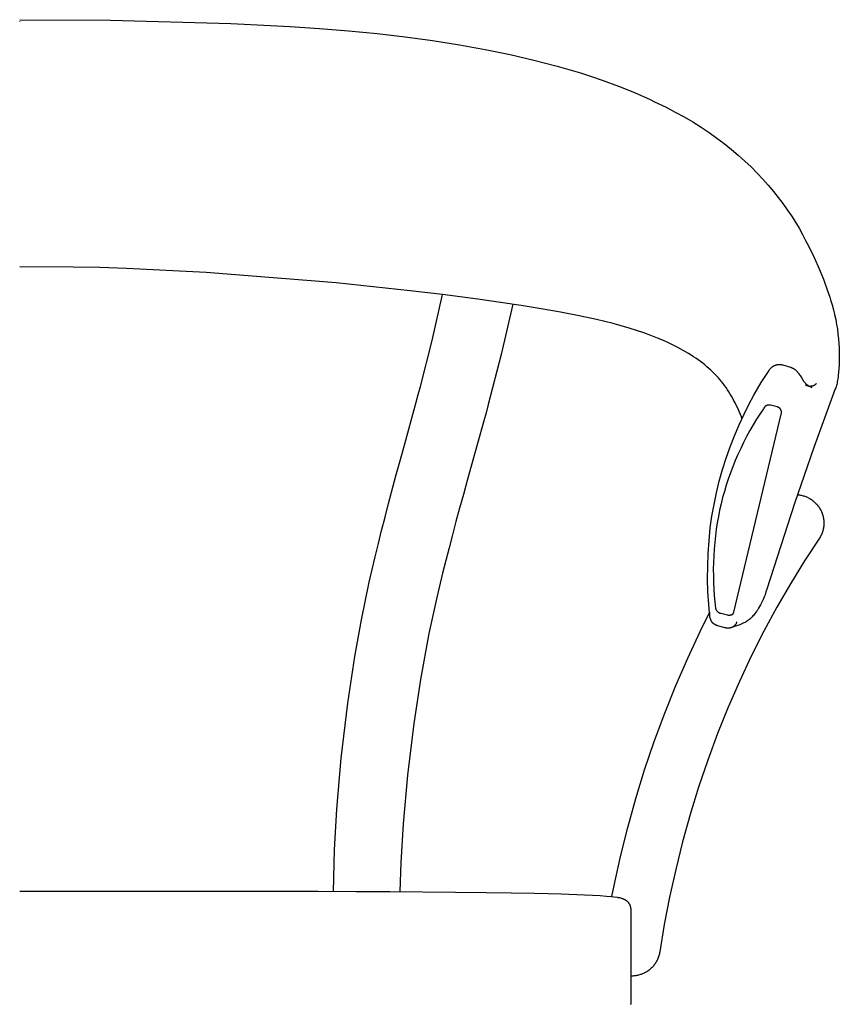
# Model space of a CAD drawing. Header units: millimetres. Extents: x 0 to 17052, y 0 to 22595.
# Tile 4 of 21: x 2890 to 5780, y 4278 to 7752. Entities that reach past the tile are written whole.
import ezdxf

# ---------------------------------------------------------------- set-up
doc = ezdxf.new("R2010")
doc.units = ezdxf.units.MM
doc.header["$MEASUREMENT"] = 0
doc.layers.add('Crea2D$visibili$linee', color=7, linetype='Continuous', true_color=0x000000)
doc.layers.add('Predefinito', color=7, linetype='Continuous', true_color=0x000000)

msp = doc.modelspace()

# ---------------------------------------------------------------- linework, layer by layer
at = {"layer": 'Crea2D$visibili$linee'}
for p, q in [((2890.2, 7752.5), (3210, 7750.3)), ((2890.2, 7746.6), (2890.2, 7747.7)), ((3210, 7750.3), (3634.5, 7739.2)), ((3634.5, 7739.2), (3844, 7728.5)), ((3844, 7728.5), (3947.5, 7721.6)), ((3947.5, 7721.6), (4049.8, 7713.3)), ((4049.8, 7713.3), (4150.5, 7703.4)), ((4150.5, 7703.4), (4249.4, 7692)), ((4249.4, 7692), (4346.2, 7678.8)), ((4346.2, 7678.8), (4440.5, 7663.9)), ((4440.5, 7663.9), (4531.8, 7647.4)), ((4531.8, 7647.4), (4620.3, 7629.3)), ((4620.3, 7629.3), (4703.5, 7610.2)), ((4703.5, 7610.2), (4786, 7588.5)), ((4786, 7588.5), (4867.9, 7564.5)), ((4867.9, 7564.5), (4906.3, 7552.1)), ((4906.3, 7552.1), (4944.5, 7539.1)), ((4944.5, 7539.1), (5001.6, 7518)), ((5001.6, 7518), (5057.9, 7495.1)), ((5057.9, 7495.1), (5113.5, 7470.4)), ((5113.5, 7470.4), (5129.2, 7463)), ((5129.2, 7463), (5170, 7443.3)), ((5170, 7443.3), (5201.9, 7426.6)), ((5201.9, 7426.6), (5233.5, 7409.2)), ((5233.5, 7409.2), (5263.5, 7391.5)), ((5263.5, 7391.5), (5293.1, 7373)), ((5293.1, 7373), (5321.1, 7354.4)), ((5321.1, 7354.4), (5348.6, 7334.9)), ((5348.6, 7334.9), (5374.6, 7315.3)), ((5374.6, 7315.3), (5400, 7295)), ((5400, 7295), (5424.2, 7274.5)), ((5424.2, 7274.5), (5447.3, 7253.8)), ((5447.3, 7253.8), (5469.4, 7232.8)), ((5469.4, 7232.8), (5490.5, 7211.5)), ((5490.5, 7211.5), (5510.7, 7190.1)), ((5510.7, 7190.1), (5529.8, 7168.5)), ((5529.8, 7168.5), (5548, 7146.8)), ((5548, 7146.8), (5565.3, 7125)), ((5565.3, 7125), (5581.2, 7103.8)), ((5581.2, 7103.8), (5596.5, 7082.1)), ((5596.5, 7082.1), (5611.3, 7060.1)), ((5611.3, 7060.1), (5625.5, 7037.6)), ((5625.5, 7037.6), (5638.3, 7016.3)), ((5638.3, 7016.3), (5650.5, 6994.7)), ((5650.5, 6994.7), (5661.7, 6973.8)), ((5661.7, 6973.8), (5672.4, 6952.7)), ((5672.4, 6952.7), (5691.3, 6913.2)), ((5691.3, 6913.2), (5709, 6873.4)), ((5709, 6873.4), (5724.1, 6836.7)), ((5724.1, 6836.7), (5738, 6799.5)), ((4344.3, 6620), (4381.6, 6782.5)), ((5738, 6799.5), (5746.7, 6773.8)), ((4629.3, 6748.4), (4588.3, 6570.7)), ((5746.7, 6773.8), (5749.8, 6764)), ((5749.8, 6764), (5755, 6746.6)), ((5755, 6746.6), (5759.8, 6729)), ((5759.8, 6729), (5764, 6711.7)), ((5764, 6711.7), (5767.7, 6694.3)), ((5767.7, 6694.3), (5770.8, 6677.1)), ((5770.8, 6677.1), (5773.5, 6659.9)), ((5773.5, 6659.9), (5775.7, 6643)), ((5775.7, 6643), (5777.4, 6626.4)), ((4303.1, 6458.4), (4344.3, 6620)), ((5192.3, 6605.5), (5173.4, 6614.6)), ((5210.9, 6596), (5192.3, 6605.5)), ((5777.4, 6626.4), (5778.7, 6610.1)), ((5778.7, 6610.1), (5779.6, 6594.1)), ((4588.3, 6570.7), (4542.7, 6394.1)), ((5230.3, 6585.4), (5210.9, 6596)), ((5248.7, 6574.5), (5230.3, 6585.4)), ((5257.6, 6569), (5248.7, 6574.5)), ((5266.3, 6563.4), (5257.6, 6569)), ((5779.6, 6594.1), (5780.1, 6578.8)), ((5780.1, 6578.8), (5780.3, 6563.4)), ((5274.7, 6557.7), (5266.3, 6563.4)), ((5282.9, 6552), (5274.7, 6557.7)), ((5290.9, 6546.1), (5282.9, 6552)), ((5298.6, 6540.2), (5290.9, 6546.1)), ((5306.2, 6534.2), (5298.6, 6540.2)), ((5313.5, 6528), (5306.2, 6534.2)), ((5779.8, 6534.9), (5779.1, 6521.6)), ((5780.2, 6549.2), (5779.8, 6534.9)), ((5780.3, 6563.4), (5780.2, 6549.2)), ((5320.6, 6521.8), (5313.5, 6528)), ((5327.6, 6515.5), (5320.6, 6521.8)), ((5334.3, 6509.1), (5327.6, 6515.5)), ((5340.8, 6502.6), (5334.3, 6509.1)), ((5347.1, 6496.1), (5340.8, 6502.6)), ((5776.8, 6497), (5776.1, 6491.3)), ((5778.1, 6509), (5776.8, 6497)), ((5779.1, 6521.6), (5778.1, 6509)), ((5353.2, 6489.4), (5347.1, 6496.1)), ((5359.1, 6482.5), (5353.2, 6489.4)), ((5364.9, 6475.6), (5359.1, 6482.5)), ((5370.4, 6468.5), (5364.9, 6475.6)), ((5375.8, 6461.4), (5370.4, 6468.5)), ((5690.5, 6462.1), (5690.8, 6462.3)), ((5690.8, 6462.3), (5691.2, 6462.4)), ((5691.2, 6462.4), (5691.5, 6462.6)), ((5691.5, 6462.6), (5691.9, 6462.8)), ((5691.9, 6462.8), (5692.2, 6462.9)), ((5692.2, 6462.9), (5692.5, 6463.1)), ((5692.5, 6463.1), (5692.9, 6463.3)), ((5692.9, 6463.3), (5693.2, 6463.5)), ((5693.2, 6463.5), (5693.6, 6463.8)), ((5693.6, 6463.8), (5693.9, 6464)), ((5693.9, 6464), (5694.3, 6464.2)), ((5694.3, 6464.2), (5694.6, 6464.4)), ((5694.6, 6464.4), (5694.9, 6464.7)), ((5694.9, 6464.7), (5695.2, 6464.9)), ((5695.2, 6464.9), (5695.6, 6465.2)), ((5695.6, 6465.2), (5695.9, 6465.4)), ((5695.9, 6465.4), (5696.2, 6465.7)), ((5696.2, 6465.7), (5696.5, 6466)), ((5696.5, 6466), (5696.8, 6466.2)), ((5696.8, 6466.2), (5697.1, 6466.5)), ((5697.1, 6466.5), (5697.4, 6466.8)), ((5697.4, 6466.8), (5697.9, 6467.3)), ((5697.9, 6467.3), (5698.5, 6467.9)), ((5698.5, 6467.9), (5699, 6468.5)), ((5699, 6468.5), (5699.5, 6469.1)), ((5771.1, 6465), (5770, 6461.1)), ((5772.3, 6469.9), (5771.1, 6465)), ((5773.3, 6475), (5772.3, 6469.9)), ((5774.3, 6480.3), (5773.3, 6475)), ((5775.3, 6485.7), (5774.3, 6480.3)), ((5776.1, 6491.3), (5775.3, 6485.7)), ((4288, 6402.3), (4295.6, 6430.3)), ((4295.6, 6430.3), (4303.1, 6458.4)), ((5381, 6454.1), (5375.8, 6461.4)), ((5386, 6446.7), (5381, 6454.1)), ((5390.8, 6439.2), (5386, 6446.7)), ((5395.6, 6431.5), (5390.8, 6439.2)), ((5400.2, 6423.8), (5395.6, 6431.5)), ((5672.9, 6460), (5674.6, 6459.9)), ((5674.6, 6459.9), (5676.2, 6459.9)), ((5676.2, 6459.9), (5677.9, 6459.8)), ((5677.9, 6459.8), (5678.9, 6459.9)), ((5678.9, 6459.9), (5680, 6459.9)), ((5680, 6459.9), (5681, 6460)), ((5681, 6460), (5682.1, 6460.1)), ((5682.1, 6460.1), (5683.1, 6460.2)), ((5683.1, 6460.2), (5684.1, 6460.4)), ((5684.1, 6460.4), (5685.2, 6460.6)), ((5685.2, 6460.6), (5686.2, 6460.8)), ((5686.2, 6460.8), (5687, 6461)), ((5687, 6461), (5687.9, 6461.2)), ((5687.9, 6461.2), (5688.6, 6461.4)), ((5688.6, 6461.4), (5689.4, 6461.7)), ((5689.4, 6461.7), (5690.1, 6462)), ((5690.1, 6462), (5690.5, 6462.1)), ((5766.3, 6449.6), (5690.8, 6242.5)), ((5767.6, 6453.4), (5766.3, 6449.6)), ((5768.9, 6457.2), (5767.6, 6453.4)), ((5770, 6461.1), (5768.9, 6457.2)), ((4244.4, 6243.4), (4288, 6402.3)), ((4542.7, 6394.1), (4534.9, 6365.4)), ((5404.6, 6416), (5400.2, 6423.8)), ((5408.9, 6408.1), (5404.6, 6416)), ((5413, 6400.2), (5408.9, 6408.1)), ((5417, 6392.2), (5413, 6400.2)), ((4534.9, 6365.4), (4527, 6336.7)), ((5406.8, 5656.6), (5576.3, 6364.8)), ((5420.9, 6384.1), (5417, 6392.2)), ((5428.2, 6367.6), (5420.9, 6384.1)), ((5434.9, 6350.9), (5428.2, 6367.6)), ((5504.4, 6367.5), (5488.4, 6342.5)), ((5512.5, 6379.3), (5504.4, 6367.5)), ((5514.4, 6382), (5512.5, 6379.3)), ((5516.6, 6385.3), (5514.4, 6382)), ((5516.8, 6385.5), (5516.6, 6385.3)), ((5517, 6385.8), (5516.8, 6385.5)), ((5517.3, 6386.1), (5517, 6385.8)), ((5517.5, 6386.4), (5517.3, 6386.1)), ((5517.7, 6386.6), (5517.5, 6386.4)), ((5518, 6386.9), (5517.7, 6386.6)), ((5518.2, 6387.1), (5518, 6386.9)), ((5518.5, 6387.4), (5518.2, 6387.1)), ((5518.7, 6387.6), (5518.5, 6387.4)), ((5519, 6387.8), (5518.7, 6387.6)), ((5519.3, 6388.1), (5519, 6387.8)), ((5519.5, 6388.3), (5519.3, 6388.1)), ((5519.8, 6388.5), (5519.5, 6388.3)), ((5520.1, 6388.7), (5519.8, 6388.5)), ((5520.4, 6388.9), (5520.1, 6388.7)), ((5520.7, 6389.1), (5520.4, 6388.9)), ((5521, 6389.4), (5520.7, 6389.1)), ((5521.3, 6389.6), (5521, 6389.4)), ((5521.6, 6389.7), (5521.3, 6389.6)), ((5521.9, 6389.9), (5521.6, 6389.7)), ((5522.3, 6390.1), (5521.9, 6389.9)), ((5522.6, 6390.3), (5522.3, 6390.1)), ((5522.9, 6390.4), (5522.6, 6390.3)), ((5523.2, 6390.6), (5522.9, 6390.4)), ((5523.6, 6390.8), (5523.2, 6390.6)), ((5523.9, 6390.9), (5523.6, 6390.8)), ((5524.3, 6391.1), (5523.9, 6390.9)), ((5524.6, 6391.2), (5524.3, 6391.1)), ((5524.9, 6391.3), (5524.6, 6391.2)), ((5525.3, 6391.4), (5524.9, 6391.3)), ((5525.6, 6391.6), (5525.3, 6391.4)), ((5526, 6391.7), (5525.6, 6391.6)), ((5526.4, 6391.8), (5526, 6391.7)), ((5526.8, 6391.9), (5526.4, 6391.8)), ((5527.1, 6392), (5526.8, 6391.9)), ((5527.5, 6392.1), (5527.1, 6392)), ((5527.9, 6392.2), (5527.5, 6392.1)), ((5528.3, 6392.2), (5527.9, 6392.2)), ((5528.7, 6392.3), (5528.3, 6392.2)), ((5529, 6392.4), (5528.7, 6392.3)), ((5529.4, 6392.4), (5529, 6392.4)), ((5530.2, 6392.5), (5529.4, 6392.4)), ((5531, 6392.6), (5530.2, 6392.5)), ((5531.8, 6392.6), (5531, 6392.6)), ((5532.5, 6392.6), (5531.8, 6392.6)), ((5533.3, 6392.6), (5532.5, 6392.6)), ((5534.1, 6392.6), (5533.3, 6392.6)), ((5534.9, 6392.5), (5534.1, 6392.6)), ((5535.7, 6392.4), (5534.9, 6392.5)), ((5536.4, 6392.3), (5535.7, 6392.4)), ((5537.2, 6392.1), (5536.4, 6392.3)), ((5538, 6391.9), (5537.2, 6392.1)), ((5561.1, 6386.2), (5538, 6391.9)), ((5561.5, 6386.1), (5561.1, 6386.2)), ((5562, 6385.9), (5561.5, 6386.1)), ((5562.4, 6385.8), (5562, 6385.9)), ((5562.9, 6385.6), (5562.4, 6385.8)), ((5563.3, 6385.5), (5562.9, 6385.6)), ((5563.8, 6385.3), (5563.3, 6385.5)), ((5564.2, 6385.1), (5563.8, 6385.3)), ((5564.7, 6385), (5564.2, 6385.1)), ((5565.1, 6384.8), (5564.7, 6385)), ((5565.5, 6384.5), (5565.1, 6384.8)), ((5565.9, 6384.3), (5565.5, 6384.5)), ((5566.4, 6384.1), (5565.9, 6384.3)), ((5566.8, 6383.9), (5566.4, 6384.1)), ((5567.2, 6383.6), (5566.8, 6383.9)), ((5567.6, 6383.4), (5567.2, 6383.6)), ((5568, 6383.1), (5567.6, 6383.4)), ((5568.4, 6382.9), (5568, 6383.1)), ((5568.8, 6382.6), (5568.4, 6382.9)), ((5569.1, 6382.3), (5568.8, 6382.6)), ((5569.5, 6382), (5569.1, 6382.3)), ((5569.9, 6381.7), (5569.5, 6382)), ((5570.2, 6381.4), (5569.9, 6381.7)), ((5570.6, 6381.1), (5570.2, 6381.4)), ((5570.9, 6380.8), (5570.6, 6381.1)), ((5571.2, 6380.4), (5570.9, 6380.8)), ((5571.6, 6380.1), (5571.2, 6380.4)), ((5571.9, 6379.7), (5571.6, 6380.1)), ((5572.2, 6379.4), (5571.9, 6379.7)), ((5572.5, 6379), (5572.2, 6379.4)), ((5572.8, 6378.7), (5572.5, 6379)), ((5573.1, 6378.3), (5572.8, 6378.7)), ((5573.4, 6377.9), (5573.1, 6378.3)), ((5573.6, 6377.5), (5573.4, 6377.9)), ((5573.9, 6377.2), (5573.6, 6377.5)), ((5574.1, 6376.8), (5573.9, 6377.2)), ((5574.3, 6376.4), (5574.1, 6376.8)), ((5574.5, 6376), (5574.3, 6376.4)), ((5574.7, 6375.6), (5574.5, 6376)), ((5574.9, 6375.2), (5574.7, 6375.6)), ((5575.1, 6374.8), (5574.9, 6375.2)), ((5575.3, 6374.4), (5575.1, 6374.8)), ((5575.5, 6374), (5575.3, 6374.4)), ((5575.6, 6373.6), (5575.5, 6374)), ((5575.8, 6373.2), (5575.6, 6373.6)), ((5575.9, 6372.8), (5575.8, 6373.2)), ((5576, 6372.4), (5575.9, 6372.8)), ((5576.1, 6371.9), (5576, 6372.4)), ((5576.2, 6371.5), (5576.1, 6371.9)), ((5576.3, 6371.1), (5576.2, 6371.5)), ((5576.4, 6370.7), (5576.3, 6371.1)), ((5576.3, 6365.2), (5576.4, 6365.6)), ((5576.3, 6364.8), (5576.3, 6365.2)), ((5576.5, 6370.2), (5576.4, 6370.7)), ((5576.4, 6365.6), (5576.5, 6366)), ((5576.5, 6369.8), (5576.5, 6370.2)), ((5576.6, 6369.4), (5576.5, 6369.8)), ((5576.5, 6366.4), (5576.6, 6366.8)), ((5576.5, 6366), (5576.5, 6366.4)), ((5576.6, 6368.9), (5576.6, 6369.4)), ((5576.6, 6368.5), (5576.6, 6368.9)), ((5576.6, 6368.1), (5576.6, 6368.5)), ((5576.6, 6367.7), (5576.6, 6368.1)), ((5576.6, 6367.3), (5576.6, 6367.7)), ((5576.6, 6366.8), (5576.6, 6367.3)), ((4527, 6336.7), (4482.4, 6177.5)), ((5437, 6345.2), (5434.9, 6350.9)), ((5488.4, 6342.5), (5476.4, 6322.7)), ((5464.9, 6302.7), (5453.7, 6281.9)), ((5476.4, 6322.7), (5464.9, 6302.7)), ((5442.9, 6261), (5432.6, 6239.8)), ((5453.7, 6281.9), (5442.9, 6261)), ((4230.5, 6192.5), (4244.4, 6243.4)), ((5432.6, 6239.8), (5422.7, 6218.3)), ((5690.8, 6242.5), (5622.8, 6045)), ((4217, 6142.4), (4230.5, 6192.5)), ((5413.4, 6196.8), (5404.7, 6175.1)), ((5422.7, 6218.3), (5413.4, 6196.8)), ((4482.4, 6177.5), (4468.3, 6127)), ((5396.4, 6153.3), (5388.6, 6131.4)), ((5404.7, 6175.1), (5396.4, 6153.3)), ((4191, 6044.8), (4217, 6142.4)), ((4468.3, 6127), (4454.7, 6077.6)), ((5388.6, 6131.4), (5381.6, 6109.8)), ((5375, 6088), (5368.9, 6066.1)), ((5381.6, 6109.8), (5375, 6088)), ((4454.7, 6077.6), (4441.4, 6029.2)), ((5368.9, 6066.1), (5363.4, 6044)), ((5633.2, 6076.1), (5636.5, 6075.8)), ((5636.5, 6075.8), (5639.8, 6075.4)), ((5639.8, 6075.4), (5643, 6074.9)), ((5643, 6074.9), (5646.2, 6074.3)), ((5646.2, 6074.3), (5649.4, 6073.6)), ((5649.4, 6073.6), (5652.6, 6072.7)), ((5652.6, 6072.7), (5655.8, 6071.8)), ((5655.8, 6071.8), (5658.9, 6070.8)), ((5658.9, 6070.8), (5662, 6069.7)), ((5662, 6069.7), (5665, 6068.4)), ((5665, 6068.4), (5668, 6067.1)), ((5668, 6067.1), (5671, 6065.7)), ((5671, 6065.7), (5673.9, 6064.1)), ((5673.9, 6064.1), (5676.7, 6062.5)), ((5676.7, 6062.5), (5679.5, 6060.8)), ((5679.5, 6060.8), (5682.3, 6059)), ((5682.3, 6059), (5685.1, 6057)), ((5685.1, 6057), (5687.9, 6054.9)), ((5687.9, 6054.9), (5690.6, 6052.7)), ((5690.6, 6052.7), (5693.2, 6050.4)), ((5693.2, 6050.4), (5695.8, 6048)), ((5695.8, 6048), (5698.2, 6045.5)), ((5698.2, 6045.5), (5700.6, 6042.9)), ((4178.6, 5997.1), (4191, 6044.8)), ((4441.4, 6029.2), (4428.5, 5981.7)), ((5358.3, 6021.8), (5353.8, 5999.4)), ((5363.4, 6044), (5358.3, 6021.8)), ((5622.8, 6045), (5525, 5742.9)), ((5700.6, 6042.9), (5702.9, 6040.3)), ((5702.9, 6040.3), (5705.1, 6037.5)), ((5705.1, 6037.5), (5707.1, 6034.8)), ((5707.1, 6034.8), (5709.1, 6031.9)), ((5709.1, 6031.9), (5711, 6028.9)), ((5711, 6028.9), (5712.8, 6025.9)), ((5712.8, 6025.9), (5714.5, 6022.9)), ((5714.5, 6022.9), (5716.1, 6019.8)), ((5716.1, 6019.8), (5717.5, 6016.6)), ((5717.5, 6016.6), (5718.9, 6013.4)), ((5718.9, 6013.4), (5720.1, 6010.1)), ((4166.5, 5950), (4178.6, 5997.1)), ((4428.5, 5981.7), (4416.1, 5935)), ((5349.9, 5976.9), (5346.4, 5954.4)), ((5353.8, 5999.4), (5349.9, 5976.9)), ((5720.1, 6010.1), (5721.2, 6006.8)), ((5721.2, 6006.8), (5722.2, 6003.5)), ((5722.2, 6003.5), (5723.1, 6000.1)), ((5723.1, 6000.1), (5723.9, 5996.7)), ((5723.9, 5996.7), (5724.5, 5993.3)), ((5724.5, 5993.3), (5725.1, 5989.8)), ((5725.1, 5989.8), (5725.5, 5986.3)), ((5725.5, 5986.3), (5725.8, 5982.9)), ((5725.8, 5982.9), (5725.9, 5979.4)), ((5725.9, 5979.4), (5726, 5975.9)), ((5726, 5975.9), (5725.9, 5972.4)), ((4155, 5903.6), (4166.5, 5950)), ((5346.4, 5954.4), (5343.4, 5931.2)), ((5719.8, 5941.7), (5718.5, 5938.5)), ((5720.9, 5945), (5719.8, 5941.7)), ((5722, 5948.3), (5720.9, 5945)), ((5722.9, 5951.7), (5722, 5948.3)), ((5723.7, 5955.1), (5722.9, 5951.7)), ((5724.4, 5958.5), (5723.7, 5955.1)), ((5724.9, 5962), (5724.4, 5958.5)), ((5725.4, 5965.4), (5724.9, 5962)), ((5725.7, 5968.9), (5725.4, 5965.4)), ((5725.9, 5972.4), (5725.7, 5968.9)), ((4416.1, 5935), (4404.1, 5889.2)), ((5340.9, 5908), (5338.9, 5884.5)), ((5343.4, 5931.2), (5340.9, 5908)), ((5708.6, 5920), (5657.5, 5842.5)), ((5710.5, 5923), (5708.6, 5920)), ((5712.3, 5925.9), (5710.5, 5923)), ((5714, 5929), (5712.3, 5925.9)), ((5715.6, 5932.1), (5714, 5929)), ((5717.1, 5935.3), (5715.6, 5932.1)), ((5718.5, 5938.5), (5717.1, 5935.3)), ((4143.8, 5857.6), (4155, 5903.6)), ((4404.1, 5889.2), (4392.5, 5844.2)), ((5338.9, 5884.5), (5337.4, 5860.9)), ((4122.8, 5767.2), (4143.8, 5857.6)), ((4392.5, 5844.2), (4381.4, 5799.9)), ((5336.5, 5837.2), (5336.1, 5813.4)), ((5337.4, 5860.9), (5336.5, 5837.2)), ((5657.5, 5842.5), (5607.9, 5762.3)), ((5336.1, 5813.4), (5336.2, 5789.7)), ((4381.4, 5799.9), (4360.7, 5713.2)), ((5336.2, 5789.7), (5336.8, 5765.9)), ((4095, 5634.3), (4122.8, 5767.2)), ((5336.8, 5765.9), (5337.9, 5743)), ((5337.9, 5743), (5339.5, 5720.1)), ((5521.8, 5733.2), (5518.4, 5723.5)), ((5525, 5742.9), (5521.8, 5733.2)), ((5607.9, 5762.3), (5560, 5679.5)), ((4360.7, 5713.2), (4333.3, 5587)), ((5339.5, 5720.1), (5341.6, 5698.4)), ((5341.6, 5698.4), (5344.3, 5674.3)), ((5509.3, 5701.6), (5506.1, 5694.7)), ((5512.5, 5708.7), (5509.3, 5701.6)), ((5515.5, 5716), (5512.5, 5708.7)), ((5518.4, 5723.5), (5515.5, 5716)), ((5344.3, 5674.3), (5344.4, 5674.2)), ((5344.4, 5674.2), (5344.4, 5674.1)), ((5344.4, 5674.1), (5344.4, 5673.9)), ((5344.4, 5673.9), (5344.4, 5673.8)), ((5344.4, 5673.8), (5344.5, 5673.5)), ((5344.5, 5673.5), (5344.6, 5673.2)), ((5344.6, 5673.2), (5344.7, 5672.9)), ((5344.7, 5672.9), (5344.8, 5672.5)), ((5344.8, 5672.5), (5344.9, 5672.2)), ((5344.9, 5672.2), (5345, 5671.9)), ((5345, 5671.9), (5345.2, 5671.6)), ((5345.2, 5671.6), (5345.3, 5671.2)), ((5345.3, 5671.2), (5345.5, 5670.9)), ((5345.5, 5670.9), (5345.6, 5670.6)), ((5345.6, 5670.6), (5345.8, 5670.2)), ((5345.8, 5670.2), (5346, 5669.9)), ((5346, 5669.9), (5346.2, 5669.6)), ((5346.2, 5669.6), (5346.4, 5669.3)), ((5346.4, 5669.3), (5346.6, 5668.9)), ((5346.6, 5668.9), (5346.8, 5668.6)), ((5346.8, 5668.6), (5347.1, 5668.2)), ((5347.1, 5668.2), (5347.3, 5667.9)), ((5347.3, 5667.9), (5347.6, 5667.6)), ((5347.6, 5667.6), (5347.8, 5667.2)), ((5347.8, 5667.2), (5348.1, 5666.9)), ((5348.1, 5666.9), (5348.3, 5666.6)), ((5348.3, 5666.6), (5348.9, 5666)), ((5348.9, 5666), (5349.4, 5665.4)), ((5349.4, 5665.4), (5350, 5664.8)), ((5350, 5664.8), (5350.6, 5664.3)), ((5350.6, 5664.3), (5351.3, 5663.7)), ((5351.3, 5663.7), (5352, 5663.2)), ((5352, 5663.2), (5352.6, 5662.6)), ((5488, 5663.8), (5486, 5661.1)), ((5490, 5666.6), (5488, 5663.8)), ((5491.8, 5669.4), (5490, 5666.6)), ((5495.6, 5675.4), (5491.8, 5669.4)), ((5499.2, 5681.5), (5495.6, 5675.4)), ((5502.7, 5688), (5499.2, 5681.5)), ((5506.1, 5694.7), (5502.7, 5688)), ((5560, 5679.5), (5514, 5594.3)), ((4071.7, 5505.2), (4095, 5634.3)), ((5290.1, 5594.2), (5323, 5660.2)), ((5323.8, 5644), (5323.8, 5661.9)), ((5329.7, 5628.9), (5323.8, 5644)), ((5330.5, 5627.9), (5329.7, 5628.9)), ((5352.6, 5662.6), (5353.3, 5662.1)), ((5353.3, 5662.1), (5354.1, 5661.6)), ((5354.1, 5661.6), (5354.8, 5661.2)), ((5354.8, 5661.2), (5355.5, 5660.8)), ((5355.5, 5660.8), (5356.3, 5660.3)), ((5356.3, 5660.3), (5357, 5660)), ((5357, 5660), (5357.8, 5659.6)), ((5357.8, 5659.6), (5358.6, 5659.3)), ((5358.6, 5659.3), (5359.4, 5658.9)), ((5359.4, 5658.9), (5360.2, 5658.7)), ((5360.2, 5658.7), (5361, 5658.4)), ((5361, 5658.4), (5361.8, 5658.1)), ((5361.8, 5658.1), (5362.6, 5657.9)), ((5362.6, 5657.9), (5386.3, 5652)), ((5386.3, 5652), (5387.1, 5651.9)), ((5387.1, 5651.9), (5387.8, 5651.7)), ((5387.8, 5651.7), (5388.6, 5651.6)), ((5388.6, 5651.6), (5389.4, 5651.5)), ((5389.4, 5651.5), (5390.1, 5651.5)), ((5390.1, 5651.5), (5390.8, 5651.4)), ((5390.8, 5651.4), (5391.6, 5651.4)), ((5391.6, 5651.4), (5392.4, 5651.4)), ((5392.4, 5651.4), (5393.1, 5651.4)), ((5393.1, 5651.4), (5393.9, 5651.5)), ((5393.9, 5651.5), (5394.6, 5651.6)), ((5394.6, 5651.6), (5395.4, 5651.6)), ((5395.4, 5651.6), (5396.1, 5651.8)), ((5396.1, 5651.8), (5396.9, 5651.9)), ((5396.9, 5651.9), (5397.6, 5652)), ((5397.6, 5652), (5398.3, 5652.2)), ((5398.3, 5652.2), (5399.1, 5652.4)), ((5399.1, 5652.4), (5399.8, 5652.6)), ((5399.8, 5652.6), (5400.5, 5652.9)), ((5400.5, 5652.9), (5401.2, 5653.2)), ((5401.2, 5653.2), (5401.5, 5653.3)), ((5401.5, 5653.3), (5401.8, 5653.4)), ((5401.8, 5653.4), (5402.2, 5653.6)), ((5402.2, 5653.6), (5402.5, 5653.8)), ((5402.5, 5653.8), (5402.8, 5653.9)), ((5402.8, 5653.9), (5403.2, 5654.1)), ((5403.2, 5654.1), (5403.5, 5654.3)), ((5403.5, 5654.3), (5403.7, 5654.4)), ((5403.7, 5654.4), (5404, 5654.6)), ((5404, 5654.6), (5404.3, 5654.8)), ((5404.3, 5654.8), (5404.6, 5655)), ((5404.6, 5655), (5404.9, 5655.2)), ((5404.9, 5655.2), (5405.2, 5655.4)), ((5405.2, 5655.4), (5405.4, 5655.6)), ((5405.4, 5655.6), (5405.7, 5655.8)), ((5405.7, 5655.8), (5405.9, 5656)), ((5405.9, 5656), (5406.1, 5656.2)), ((5406.1, 5656.2), (5406.4, 5656.4)), ((5406.4, 5656.4), (5406.5, 5656.6)), ((5406.5, 5656.6), (5406.6, 5656.7)), ((5406.6, 5656.7), (5406.7, 5656.7)), ((5406.7, 5656.7), (5406.8, 5656.8)), ((5406.8, 5656.8), (5406.9, 5656.9)), ((5406.9, 5657), (5407, 5657.1)), ((5406.9, 5656.9), (5406.9, 5657)), ((5453.6, 5629.4), (5450.8, 5627.6)), ((5456.3, 5631.2), (5453.6, 5629.4)), ((5459, 5633.2), (5456.3, 5631.2)), ((5461.7, 5635.2), (5459, 5633.2)), ((5464.3, 5637.3), (5461.7, 5635.2)), ((5466.8, 5639.5), (5464.3, 5637.3)), ((5469.9, 5642.3), (5466.8, 5639.5)), ((5472.8, 5645.3), (5469.9, 5642.3)), ((5475.7, 5648.4), (5472.8, 5645.3)), ((5478.6, 5651.6), (5475.7, 5648.4)), ((5481.3, 5655), (5478.6, 5651.6)), ((5484, 5658.4), (5481.3, 5655)), ((5486, 5661.1), (5484, 5658.4)), ((5245.8, 5499.7), (5290.1, 5594.2)), ((5331.3, 5626.9), (5330.5, 5627.9)), ((5332.1, 5625.9), (5331.3, 5626.9)), ((5333, 5624.9), (5332.1, 5625.9)), ((5333.9, 5624), (5333, 5624.9)), ((5334.9, 5623.1), (5333.9, 5624)), ((5335.9, 5622.2), (5334.9, 5623.1)), ((5336.9, 5621.4), (5335.9, 5622.2)), ((5337.9, 5620.6), (5336.9, 5621.4)), ((5339, 5619.9), (5337.9, 5620.6)), ((5340.1, 5619.1), (5339, 5619.9)), ((5341.2, 5618.5), (5340.1, 5619.1)), ((5342.3, 5617.8), (5341.2, 5618.5)), ((5343.5, 5617.2), (5342.3, 5617.8)), ((5344.5, 5616.7), (5343.5, 5617.2)), ((5345.3, 5616.3), (5344.1, 5616.9)), ((5345.6, 5616.2), (5344.5, 5616.7)), ((5346.5, 5615.7), (5345.3, 5616.3)), ((5347.7, 5615.2), (5346.5, 5615.7)), ((5348.9, 5614.8), (5347.7, 5615.2)), ((5350.1, 5614.4), (5348.9, 5614.8)), ((5351.4, 5614), (5350.1, 5614.4)), ((5378.2, 5606.5), (5351.4, 5614)), ((5378.9, 5606.4), (5378.2, 5606.5)), ((5379.7, 5606.2), (5378.9, 5606.4)), ((5380.4, 5606), (5379.7, 5606.2)), ((5381.2, 5605.8), (5380.4, 5606)), ((5382, 5605.7), (5381.2, 5605.8)), ((5382.8, 5605.6), (5382, 5605.7)), ((5383.6, 5605.5), (5382.8, 5605.6)), ((5384.4, 5605.4), (5383.6, 5605.5)), ((5385.2, 5605.3), (5384.4, 5605.4)), ((5386, 5605.2), (5385.2, 5605.3)), ((5386.8, 5605.2), (5386, 5605.2)), ((5387.6, 5605.2), (5386.8, 5605.2)), ((5388.4, 5605.2), (5387.6, 5605.2)), ((5389.3, 5605.2), (5388.4, 5605.2)), ((5390.1, 5605.2), (5389.3, 5605.2)), ((5390.9, 5605.3), (5390.1, 5605.2)), ((5391.8, 5605.4), (5390.9, 5605.3)), ((5392.6, 5605.5), (5391.8, 5605.4)), ((5393.5, 5605.6), (5392.6, 5605.5)), ((5394.3, 5605.7), (5393.5, 5605.6)), ((5395.1, 5605.9), (5394.3, 5605.7)), ((5395.9, 5606.1), (5395.1, 5605.9)), ((5396.8, 5606.3), (5395.9, 5606.1)), ((5397.6, 5606.5), (5396.8, 5606.3)), ((5398.4, 5606.7), (5397.6, 5606.5)), ((5399.2, 5607), (5398.4, 5606.7)), ((5400, 5607.3), (5399.2, 5607)), ((5400.8, 5607.6), (5400, 5607.3)), ((5401.6, 5607.9), (5400.8, 5607.6)), ((5402.3, 5608.3), (5401.6, 5607.9)), ((5403.1, 5608.6), (5402.3, 5608.3)), ((5403.9, 5609), (5403.1, 5608.6)), ((5404.6, 5609.4), (5403.9, 5609)), ((5405.3, 5609.8), (5404.6, 5609.4)), ((5406, 5610.1), (5404.7, 5609.5)), ((5406, 5610.3), (5405.3, 5609.8)), ((5406.7, 5610.7), (5406, 5610.3)), ((5407.8, 5610.7), (5406, 5610.1)), ((5407.4, 5611.2), (5406.7, 5610.7)), ((5408.1, 5611.7), (5407.4, 5611.2)), ((5409.6, 5611.3), (5407.8, 5610.7)), ((5408.7, 5612.2), (5408.1, 5611.7)), ((5409.3, 5612.7), (5408.7, 5612.2)), ((5410, 5613.2), (5409.3, 5612.7)), ((5415, 5613), (5409.6, 5611.3)), ((5410.5, 5613.8), (5410, 5613.2)), ((5411.1, 5614.4), (5410.5, 5613.8)), ((5411.7, 5614.9), (5411.1, 5614.4)), ((5412.2, 5615.5), (5411.7, 5614.9)), ((5412.7, 5616.1), (5412.2, 5615.5)), ((5413.2, 5616.7), (5412.7, 5616.1)), ((5413.7, 5617.4), (5413.2, 5616.7)), ((5414.2, 5618), (5413.7, 5617.4)), ((5414.6, 5618.6), (5414.2, 5618)), ((5415.1, 5619.3), (5414.6, 5618.6)), ((5421.9, 5615.1), (5415, 5613)), ((5415.5, 5619.9), (5415.1, 5619.3)), ((5415.8, 5620.6), (5415.5, 5619.9)), ((5416.2, 5621.2), (5415.8, 5620.6)), ((5416.5, 5621.9), (5416.2, 5621.2)), ((5416.9, 5622.6), (5416.5, 5621.9)), ((5417.2, 5623.3), (5416.9, 5622.6)), ((5417.5, 5623.9), (5417.2, 5623.3)), ((5417.7, 5624.6), (5417.5, 5623.9)), ((5418, 5625.3), (5417.7, 5624.6)), ((5418.2, 5626), (5418, 5625.3)), ((5418.4, 5626.7), (5418.2, 5626)), ((5418.6, 5627.4), (5418.4, 5626.7)), ((5418.8, 5628), (5418.6, 5627.4)), ((5425.8, 5616.4), (5421.9, 5615.1)), ((5429.8, 5617.7), (5425.8, 5616.4)), ((5434.2, 5619.4), (5429.8, 5617.7)), ((5438.5, 5621.3), (5434.2, 5619.4)), ((5441.2, 5622.5), (5438.5, 5621.3)), ((5443.9, 5623.8), (5441.2, 5622.5)), ((5447.9, 5625.9), (5443.9, 5623.8)), ((5450.8, 5627.6), (5447.9, 5625.9)), ((5514, 5594.3), (5470, 5506.9)), ((4333.3, 5587), (4303.2, 5424.3)), ((4046.7, 5340.2), (4071.7, 5505.2)), ((5204, 5403.3), (5245.8, 5499.7)), ((5470, 5506.9), (5428.2, 5417.4)), ((4303.2, 5424.3), (4279.5, 5268.7)), ((5164.6, 5305.3), (5204, 5403.3)), ((5428.2, 5417.4), (5388.5, 5326.2)), ((4023.7, 5147.2), (4046.7, 5340.2)), ((5388.5, 5326.2), (5351.3, 5233.4)), ((5127.9, 5206), (5164.6, 5305.3)), ((4279.5, 5268.7), (4257.3, 5086.3)), ((5351.3, 5233.4), (5316.5, 5139.3)), ((5093.9, 5105.6), (5127.9, 5206)), ((4008, 4966.7), (4023.7, 5147.2)), ((5316.5, 5139.3), (5284.2, 5044)), ((4257.3, 5086.3), (4242, 4915.4)), ((5062.7, 5004.2), (5093.9, 5105.6)), ((5284.2, 5044), (5254.6, 4947.9)), ((5034.2, 4902.2), (5062.7, 5004.2)), ((4000.2, 4823.8), (4008, 4966.7)), ((5254.6, 4947.9), (5227.6, 4851.2)), ((4242, 4915.4), (4234.4, 4778.9)), ((5008.7, 4799.9), (5034.2, 4902.2)), ((5227.6, 4851.2), (5203.4, 4754.1)), ((3996.5, 4676.7), (4000.2, 4823.8)), ((4986, 4697.4), (5008.7, 4799.9)), ((4234.4, 4778.9), (4231.1, 4675.8)), ((5203.4, 4754.1), (5181.9, 4656.8)), ((4978.2, 4658.5), (4986, 4697.4)), ((2890.1, 4677.9), (3542.1, 4677.6)), ((3542.1, 4677.6), (3675.9, 4677.4)), ((3675.9, 4677.4), (3809.8, 4677.2)), ((3809.8, 4677.2), (3943.1, 4676.9)), ((3943.1, 4676.9), (4076.2, 4676.5)), ((4076.2, 4676.5), (4195.9, 4676)), ((4195.9, 4676), (4426.4, 4674.3)), ((4426.4, 4674.3), (4535.1, 4673)), ((4535.1, 4673), (4623.7, 4671.7)), ((4623.7, 4671.7), (4704.1, 4670.1)), ((4704.1, 4670.1), (4753.9, 4668.9)), ((4753.9, 4668.9), (4799.8, 4667.6)), ((4799.8, 4667.6), (4936.9, 4661.9)), ((4936.9, 4661.9), (4958.9, 4660.3)), ((4958.9, 4660.3), (4976, 4658.7)), ((4976, 4658.7), (4986.9, 4657.4)), ((4986.9, 4657.4), (4996.8, 4656.1)), ((4996.8, 4656.1), (5000.7, 4655.4)), ((5181.9, 4656.8), (5163.2, 4559.7)), ((5000.7, 4655.4), (5004.7, 4654.6)), ((5004.7, 4654.6), (5008.9, 4653.5)), ((5008.9, 4653.5), (5010.8, 4653)), ((5010.8, 4653), (5012.7, 4652.5)), ((5012.7, 4652.5), (5014.4, 4652)), ((5014.4, 4652), (5016, 4651.5)), ((5016, 4651.5), (5017.6, 4650.9)), ((5017.6, 4650.9), (5019.2, 4650.2)), ((5019.2, 4650.2), (5020.7, 4649.7)), ((5020.7, 4649.7), (5022.1, 4649)), ((5022.1, 4649), (5023.4, 4648.3)), ((5023.4, 4648.3), (5024.1, 4648)), ((5024.1, 4648), (5024.8, 4647.6)), ((5024.8, 4647.6), (5025.4, 4647.2)), ((5025.4, 4647.2), (5026, 4646.9)), ((5026, 4646.9), (5026.6, 4646.5)), ((5026.6, 4646.5), (5027.2, 4646.1)), ((5027.2, 4646.1), (5027.7, 4645.7)), ((5027.7, 4645.7), (5028.3, 4645.3)), ((5028.3, 4645.3), (5028.9, 4644.9)), ((5028.9, 4644.9), (5029.4, 4644.5)), ((5029.4, 4644.5), (5030.3, 4643.8)), ((5030.3, 4643.8), (5031.1, 4643.1)), ((5031.1, 4643.1), (5031.9, 4642.4)), ((5031.9, 4642.4), (5032.6, 4641.7)), ((5032.6, 4641.7), (5033.4, 4641)), ((5033.4, 4641), (5034.1, 4640.2)), ((5034.1, 4640.2), (5034.8, 4639.4)), ((5034.8, 4639.4), (5035.5, 4638.6)), ((5035.5, 4638.6), (5036, 4637.9)), ((5036, 4637.9), (5036.6, 4637.1)), ((5036.6, 4637.1), (5037.2, 4636.4)), ((5037.2, 4636.4), (5037.7, 4635.6)), ((5037.7, 4635.6), (5038.2, 4634.8)), ((5038.2, 4634.8), (5038.7, 4634)), ((5038.7, 4634), (5039.2, 4633.2)), ((5039.2, 4633.2), (5039.6, 4632.3)), ((5039.6, 4632.3), (5040.1, 4631.5)), ((5040.1, 4631.5), (5040.5, 4630.6)), ((5040.5, 4630.6), (5040.9, 4629.8)), ((5040.9, 4629.8), (5041.3, 4628.9)), ((5041.3, 4628.9), (5041.7, 4628)), ((5041.7, 4628), (5042, 4627.1)), ((5042, 4627.1), (5042.4, 4626.3)), ((5042.4, 4626.3), (5042.7, 4625.4)), ((5042.7, 4625.4), (5043, 4624.4)), ((5043, 4624.4), (5043.3, 4623.5)), ((5043.3, 4623.5), (5043.5, 4622.6)), ((5043.5, 4622.6), (5043.8, 4621.6)), ((5043.8, 4621.6), (5044, 4620.7)), ((5044, 4620.7), (5044.2, 4619.7)), ((5044.2, 4619.7), (5044.4, 4618.8)), ((5044.4, 4618.8), (5044.5, 4617.8)), ((5044.5, 4617.8), (5044.7, 4616.8)), ((5044.7, 4616.8), (5044.8, 4615.9)), ((5044.8, 4615.9), (5044.9, 4614.9)), ((5044.9, 4614.9), (5045, 4613.9)), ((5045, 4613.9), (5045.1, 4613)), ((5045.1, 4613), (5045.1, 4612)), ((5045.1, 4612), (5045.1, 4611)), ((5045.1, 4611), (5045.2, 4610.1)), ((5045.2, 4610.1), (5045.2, 4285.2)), ((5163.2, 4559.7), (5147.2, 4463)), ((5144.2, 4449.5), (5143.2, 4446.2)), ((5145.1, 4452.8), (5144.2, 4449.5)), ((5145.9, 4456.2), (5145.1, 4452.8)), ((5146.6, 4459.6), (5145.9, 4456.2)), ((5147.2, 4463), (5146.6, 4459.6)), ((5124.6, 4413.2), (5122.3, 4410.6)), ((5126.8, 4415.9), (5124.6, 4413.2)), ((5128.9, 4418.7), (5126.8, 4415.9)), ((5130.9, 4421.5), (5128.9, 4418.7)), ((5132.8, 4424.4), (5130.9, 4421.5)), ((5134.6, 4427.3), (5132.8, 4424.4)), ((5136.3, 4430.3), (5134.6, 4427.3)), ((5137.9, 4433.4), (5136.3, 4430.3)), ((5139.4, 4436.5), (5137.9, 4433.4)), ((5140.7, 4439.7), (5139.4, 4436.5)), ((5142, 4442.9), (5140.7, 4439.7)), ((5143.2, 4446.2), (5142, 4442.9)), ((5048.6, 4377.9), (5045.2, 4378)), ((5052.1, 4378), (5048.6, 4377.9)), ((5055.5, 4378.2), (5052.1, 4378)), ((5059, 4378.5), (5055.5, 4378.2)), ((5062.4, 4378.9), (5059, 4378.5)), ((5065.8, 4379.5), (5062.4, 4378.9)), ((5069.2, 4380.1), (5065.8, 4379.5)), ((5072.6, 4380.9), (5069.2, 4380.1)), ((5075.9, 4381.8), (5072.6, 4380.9)), ((5079.2, 4382.8), (5075.9, 4381.8)), ((5082.5, 4383.9), (5079.2, 4382.8)), ((5085.7, 4385.2), (5082.5, 4383.9)), ((5088.9, 4386.5), (5085.7, 4385.2)), ((5092.1, 4388), (5088.9, 4386.5)), ((5095.1, 4389.5), (5092.1, 4388)), ((5098.2, 4391.2), (5095.1, 4389.5)), ((5101.1, 4393), (5098.2, 4391.2)), ((5104, 4394.9), (5101.1, 4393)), ((5106.9, 4396.8), (5104, 4394.9)), ((5109.6, 4398.9), (5106.9, 4396.8)), ((5112.3, 4401.1), (5109.6, 4398.9)), ((5115, 4403.3), (5112.3, 4401.1)), ((5117.5, 4405.7), (5115, 4403.3)), ((5120, 4408.1), (5117.5, 4405.7)), ((5122.3, 4410.6), (5120, 4408.1)), ((5044.7, 4278.4), (5044.5, 4277.4)), ((5044.8, 4279.4), (5044.7, 4278.4)), ((5044.9, 4280.4), (5044.8, 4279.4)), ((5045, 4281.5), (5044.9, 4280.4)), ((5045.1, 4282.4), (5045, 4281.5)), ((5045.2, 4285.2), (5045.1, 4284.3)), ((5045.1, 4284.3), (5045.1, 4283.3)), ((5045.1, 4283.3), (5045.1, 4282.4))]:
    msp.add_line(p, q, dxfattribs=at)
at = {"layer": 'Predefinito'}
for p, q in [((3078.9, 6879.3), (2890.2, 6880.6)), ((3173.1, 6877.5), (3078.9, 6879.3)), ((3267.2, 6874.7), (3173.1, 6877.5)), ((3548.1, 6860.5), (3267.2, 6874.7)), ((4006.1, 6823.8), (3548.1, 6860.5)), ((4267.4, 6796.3), (4006.1, 6823.8)), ((4381.6, 6782.5), (4267.4, 6796.3)), ((4443.6, 6774.5), (4381.6, 6782.5)), ((4505.6, 6766.2), (4443.6, 6774.5)), ((4585.6, 6754.9), (4505.6, 6766.2)), ((4658.9, 6743.8), (4585.6, 6754.9)), ((4729.6, 6732.4), (4658.9, 6743.8)), ((4797.5, 6720.5), (4729.6, 6732.4)), ((4862.6, 6707.9), (4797.5, 6720.5)), ((4924.7, 6694.4), (4862.6, 6707.9)), ((4983.5, 6679.9), (4924.7, 6694.4)), ((5011.3, 6672.3), (4983.5, 6679.9)), ((5038.9, 6664.2), (5011.3, 6672.3)), ((5065, 6656), (5038.9, 6664.2)), ((5090.9, 6647.2), (5065, 6656)), ((5115.2, 6638.3), (5090.9, 6647.2)), ((5139.3, 6629), (5115.2, 6638.3)), ((5159.9, 6620.4), (5139.3, 6629)), ((5180.3, 6611.4), (5159.9, 6620.4)), ((5549.8, 6531.2), (5550.9, 6531.7)), ((5550.9, 6531.7), (5551.9, 6532.2)), ((5551.9, 6532.2), (5552.9, 6532.7)), ((5552.9, 6532.7), (5554, 6533.1)), ((5554, 6533.1), (5555.1, 6533.5)), ((5555.1, 6533.5), (5556.1, 6533.9)), ((5556.1, 6533.9), (5556.9, 6534.2)), ((5556.9, 6534.2), (5557.7, 6534.4)), ((5557.7, 6534.4), (5558.5, 6534.6)), ((5558.5, 6534.6), (5559.3, 6534.8)), ((5559.3, 6534.8), (5560, 6535)), ((5560, 6535), (5560.8, 6535.2)), ((5560.8, 6535.2), (5561.6, 6535.3)), ((5561.6, 6535.3), (5562.4, 6535.4)), ((5562.4, 6535.4), (5563.2, 6535.6)), ((5563.2, 6535.6), (5564, 6535.7)), ((5564, 6535.7), (5564.8, 6535.8)), ((5564.8, 6535.8), (5565.7, 6535.8)), ((5565.7, 6535.8), (5566.5, 6535.9)), ((5566.5, 6535.9), (5567.3, 6535.9)), ((5567.3, 6535.9), (5568.1, 6536)), ((5568.1, 6536), (5568.9, 6536)), ((5568.9, 6536), (5569.7, 6536)), ((5569.7, 6536), (5570.6, 6535.9)), ((5570.6, 6535.9), (5571.4, 6535.9)), ((5571.4, 6535.9), (5572.2, 6535.8)), ((5572.2, 6535.8), (5573, 6535.8)), ((5573, 6535.8), (5573.8, 6535.7)), ((5573.8, 6535.7), (5574.6, 6535.6)), ((5574.6, 6535.6), (5575.4, 6535.5)), ((5575.4, 6535.5), (5576.2, 6535.4)), ((5576.2, 6535.4), (5576.9, 6535.2)), ((5576.9, 6535.2), (5578.4, 6534.9)), ((5578.4, 6534.9), (5579.9, 6534.6)), ((5579.9, 6534.6), (5581.3, 6534.2)), ((5581.3, 6534.2), (5607.8, 6526.4)), ((5518.6, 6493.6), (5532.5, 6514.9)), ((5532.5, 6514.9), (5533.5, 6516.3)), ((5533.5, 6516.3), (5534.4, 6517.6)), ((5534.4, 6517.6), (5535.4, 6518.9)), ((5535.4, 6518.9), (5536.5, 6520.2)), ((5536.5, 6520.2), (5537.6, 6521.5)), ((5537.6, 6521.5), (5538.2, 6522.1)), ((5538.2, 6522.1), (5538.8, 6522.8)), ((5538.8, 6522.8), (5539.4, 6523.4)), ((5539.4, 6523.4), (5540.1, 6524.1)), ((5540.1, 6524.1), (5540.7, 6524.7)), ((5540.7, 6524.7), (5541.4, 6525.3)), ((5541.4, 6525.3), (5542.2, 6526)), ((5542.2, 6526), (5542.9, 6526.6)), ((5542.9, 6526.6), (5543.7, 6527.2)), ((5543.7, 6527.2), (5544.5, 6527.8)), ((5544.5, 6527.8), (5545.3, 6528.4)), ((5545.3, 6528.4), (5546.1, 6529)), ((5546.1, 6529), (5547, 6529.5)), ((5547, 6529.5), (5547.9, 6530.1)), ((5547.9, 6530.1), (5548.8, 6530.7)), ((5548.8, 6530.7), (5549.8, 6531.2)), ((5607.8, 6526.4), (5608.7, 6526.2)), ((5608.7, 6526.2), (5609.5, 6525.9)), ((5609.5, 6525.9), (5610.3, 6525.6)), ((5610.3, 6525.6), (5611.1, 6525.3)), ((5611.1, 6525.3), (5611.9, 6525)), ((5611.9, 6525), (5612.7, 6524.7)), ((5612.7, 6524.7), (5613.5, 6524.3)), ((5613.5, 6524.3), (5614.3, 6524)), ((5614.3, 6524), (5615.6, 6523.4)), ((5615.6, 6523.4), (5616.8, 6522.8)), ((5616.8, 6522.8), (5618.1, 6522)), ((5618.1, 6522), (5619.4, 6521.3)), ((5619.4, 6521.3), (5620.7, 6520.5)), ((5620.7, 6520.5), (5621.9, 6519.6)), ((5621.9, 6519.6), (5623.2, 6518.7)), ((5623.2, 6518.7), (5624.4, 6517.8)), ((5624.4, 6517.8), (5625.6, 6516.8)), ((5625.6, 6516.8), (5626.8, 6515.8)), ((5626.8, 6515.8), (5627.9, 6514.7)), ((5627.9, 6514.7), (5629, 6513.7)), ((5629, 6513.7), (5630.2, 6512.5)), ((5630.2, 6512.5), (5631.3, 6511.4)), ((5631.3, 6511.4), (5632.3, 6510.2)), ((5632.3, 6510.2), (5633.4, 6508.9)), ((5633.4, 6508.9), (5634.7, 6507.4)), ((5634.7, 6507.4), (5635.9, 6505.8)), ((5635.9, 6505.8), (5637, 6504.3)), ((5637, 6504.3), (5638.1, 6502.8)), ((5638.1, 6502.8), (5640.1, 6499.9)), ((5640.1, 6499.9), (5641.9, 6497.2)), ((5641.9, 6497.2), (5648, 6487.5)), ((5492.1, 6450.1), (5505.2, 6472)), ((5505.2, 6472), (5518.6, 6493.6)), ((5648, 6487.5), (5653.3, 6479.1)), ((5653.3, 6479.1), (5654.5, 6477.3)), ((5654.5, 6477.3), (5655.6, 6475.7)), ((5655.6, 6475.7), (5656.7, 6474.2)), ((5656.7, 6474.2), (5657.7, 6472.9)), ((5657.7, 6472.9), (5658.7, 6471.8)), ((5658.7, 6471.8), (5659.6, 6470.7)), ((5659.6, 6470.7), (5660, 6470.3)), ((5660, 6470.3), (5660.4, 6469.9)), ((5660.4, 6469.9), (5660.8, 6469.5)), ((5660.8, 6469.5), (5662.5, 6468)), ((5683.7, 6455.1), (5661.5, 6462.3)), ((5662.5, 6468), (5663.8, 6466.8)), ((5663.8, 6466.8), (5665.1, 6465.7)), ((5665.1, 6465.7), (5666.5, 6464.6)), ((5666.5, 6464.6), (5667.7, 6463.6)), ((5667.7, 6463.6), (5668.9, 6462.7)), ((5668.9, 6462.7), (5670.1, 6461.8)), ((5461.6, 6394.8), (5479.5, 6428)), ((5479.5, 6428), (5492.1, 6450.1)), ((5670.1, 6461.8), (5671.4, 6461)), ((5671.4, 6461), (5672.6, 6460.3)), ((5672.6, 6460.3), (5673.7, 6459.6)), ((5673.7, 6459.6), (5674.9, 6458.9)), ((5674.9, 6458.9), (5676.1, 6458.3)), ((5676.1, 6458.3), (5680.8, 6456.2)), ((5680.8, 6456.2), (5683.7, 6455.1)), ((5444.6, 6361.1), (5461.6, 6394.8)), ((5426.9, 6322.9), (5444.6, 6361.1)), ((5410.4, 6284.1), (5426.9, 6322.9)), ((5395.2, 6244.8), (5410.4, 6284.1)), ((5381.3, 6205.1), (5395.2, 6244.8)), ((5368.7, 6164.9), (5381.3, 6205.1)), ((5357.3, 6124.3), (5368.7, 6164.9)), ((5347.3, 6083.4), (5357.3, 6124.3)), ((5338.7, 6042.2), (5347.3, 6083.4)), ((5331.3, 6000.7), (5338.7, 6042.2)), ((5325.4, 5959), (5331.3, 6000.7)), ((5320.9, 5914.1), (5325.4, 5959)), ((5325.3, 5951.3), (5325.4, 5959)), ((5317.9, 5869.1), (5320.9, 5914.1)), ((5316.3, 5824.1), (5317.9, 5869.1)), ((5316.1, 5779), (5316.3, 5824.1)), ((5317.2, 5734), (5316.1, 5779)), ((5319.8, 5688.9), (5317.2, 5734)), ((5323.8, 5644), (5319.8, 5688.9))]:
    msp.add_line(p, q, dxfattribs=at)

doc.saveas('drawing.dxf')
